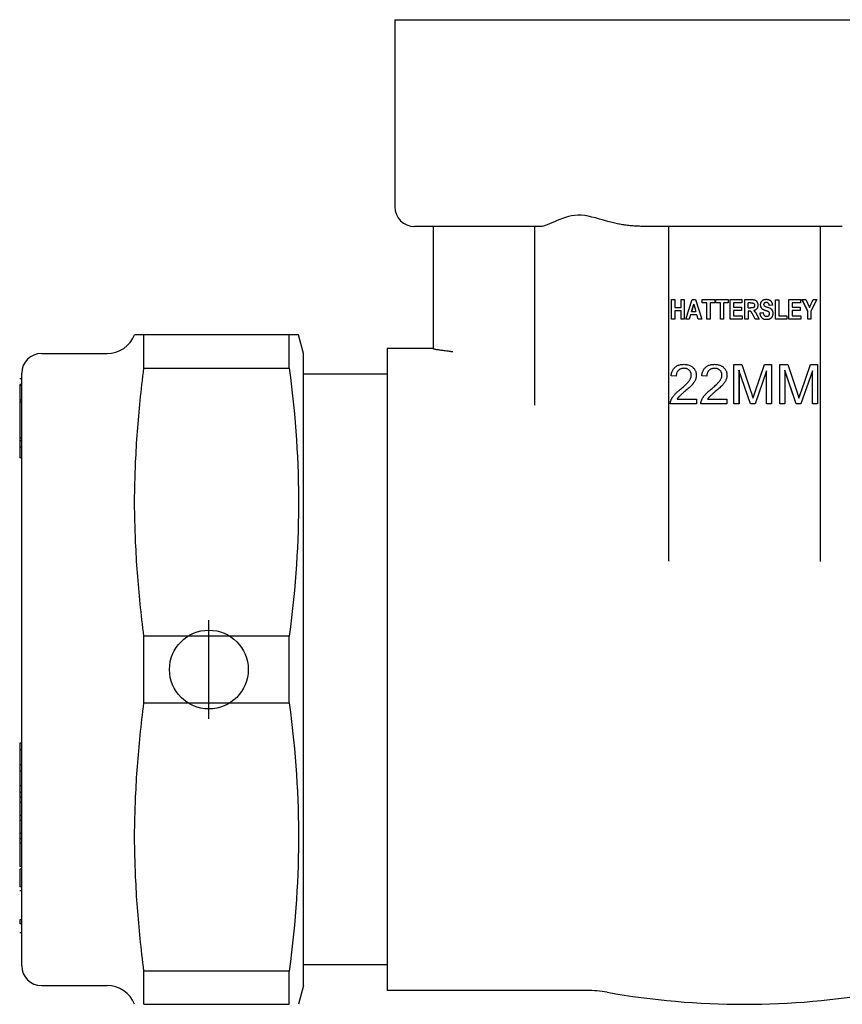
# Model space of a CAD drawing. Header units: millimetres. Extents: x 63 to 3785, y 29 to 352.
# Tile 3 of 17: x 290 to 331, y 160 to 210. Entities that reach past the tile are written whole.
import ezdxf

# ---------------------------------------------------------------- set-up
doc = ezdxf.new("R2010")
doc.units = ezdxf.units.MM
doc.layers.add('DETAIL', color=2, linetype='Continuous')
doc.layers.add('ORIGIN', color=6, linetype='Continuous')

msp = doc.modelspace()

# ---------------------------------------------------------------- linework, layer by layer
at = {"layer": 'DETAIL'}
for p, q in [((308.626, 210.381), (344.126, 210.381)), ((308.626, 210.381), (308.626, 200.881)), ((316.038, 199.881), (309.626, 199.881)), ((310.576, 199.881), (310.576, 194.499)), ((315.729, 190.822), (315.729, 199.881)), ((331.332, 199.881), (321.42, 199.881)), ((322.53, 182.895), (322.53, 199.881)), ((330.221, 182.88), (330.221, 199.881)), ((322.67, 196.166), (322.831, 196.166)), ((322.67, 195.166), (322.67, 196.166)), ((322.831, 196.166), (322.831, 195.772)), ((322.832, 196.166), (322.831, 196.166)), ((322.832, 196.166), (322.832, 195.772)), ((323.148, 196.166), (323.309, 196.166)), ((323.148, 195.772), (323.148, 196.166)), ((323.309, 196.166), (323.309, 195.166)), ((323.31, 196.166), (323.309, 196.166)), ((323.31, 196.166), (323.31, 195.166)), ((323.395, 195.166), (323.706, 196.166)), ((323.706, 196.166), (323.877, 196.166)), ((323.877, 196.166), (324.197, 195.166)), ((323.878, 196.166), (323.877, 196.166)), ((323.878, 196.166), (324.198, 195.166)), ((324.226, 196.166), (324.861, 196.166)), ((324.226, 195.996), (324.226, 196.166)), ((324.861, 196.166), (324.861, 195.996)), ((324.861, 196.166), (324.861, 195.996)), ((324.861, 196.166), (324.861, 196.166)), ((324.908, 196.166), (325.543, 196.166)), ((324.908, 195.996), (324.908, 196.166)), ((325.543, 196.166), (325.543, 195.996)), ((325.543, 196.166), (325.543, 195.996)), ((325.543, 196.166), (325.543, 196.166)), ((325.648, 196.166), (326.24, 196.166)), ((325.648, 195.166), (325.648, 196.166)), ((326.24, 196.166), (326.24, 195.996)), ((326.24, 196.166), (326.24, 195.996)), ((326.24, 196.166), (326.24, 196.166)), ((326.393, 196.166), (326.733, 196.166)), ((326.393, 195.166), (326.393, 196.166)), ((327.947, 196.157), (327.948, 196.157)), ((327.947, 195.166), (327.947, 196.157)), ((327.948, 196.157), (328.109, 196.157)), ((327.948, 195.166), (327.948, 196.157)), ((328.109, 196.157), (328.109, 195.335)), ((328.626, 196.166), (329.219, 196.166)), ((328.626, 195.166), (328.626, 196.166)), ((328.626, 196.166), (328.626, 196.166)), ((328.626, 195.166), (328.626, 196.166)), ((329.219, 196.166), (329.219, 195.996)), ((329.287, 196.166), (329.288, 196.166)), ((329.58, 195.586), (329.287, 196.166)), ((329.288, 196.166), (329.477, 196.166)), ((329.581, 195.586), (329.288, 196.166)), ((329.477, 196.166), (329.666, 195.769)), ((329.666, 195.769), (329.851, 196.166)), ((329.666, 195.77), (329.85, 196.166)), ((330.037, 196.166), (329.743, 195.585)), ((329.85, 196.166), (329.851, 196.166)), ((329.851, 196.166), (330.037, 196.166)), ((322.831, 195.772), (323.148, 195.772)), ((322.831, 195.603), (322.831, 195.166)), ((323.148, 195.603), (322.831, 195.603)), ((322.832, 195.603), (322.832, 195.166)), ((323.148, 195.166), (323.148, 195.603)), ((323.682, 195.562), (323.79, 195.932)), ((323.682, 195.562), (323.9, 195.562)), ((323.791, 195.931), (323.683, 195.562)), ((323.79, 195.932), (323.9, 195.562)), ((324.463, 195.996), (324.226, 195.996)), ((324.463, 195.166), (324.463, 195.996)), ((324.624, 195.996), (324.624, 195.166)), ((324.861, 195.996), (324.624, 195.996)), ((324.625, 195.996), (324.625, 195.166)), ((324.861, 195.996), (324.861, 195.996)), ((325.145, 195.996), (324.908, 195.996)), ((325.145, 195.166), (325.145, 195.996)), ((325.307, 195.996), (325.307, 195.166)), ((325.543, 195.996), (325.307, 195.996)), ((325.307, 195.996), (325.307, 195.166)), ((325.543, 195.996), (325.543, 195.996)), ((325.809, 195.996), (325.809, 195.775)), ((326.24, 195.996), (325.809, 195.996)), ((325.809, 195.996), (325.809, 195.775)), ((325.809, 195.775), (326.21, 195.775)), ((325.809, 195.605), (325.809, 195.335)), ((326.21, 195.605), (325.809, 195.605)), ((325.809, 195.605), (325.809, 195.335)), ((326.21, 195.775), (326.21, 195.605)), ((326.21, 195.775), (326.21, 195.605)), ((326.21, 195.775), (326.21, 195.775)), ((326.21, 195.605), (326.21, 195.605)), ((326.24, 195.996), (326.24, 195.996)), ((326.554, 195.742), (326.554, 195.996)), ((326.68, 195.996), (326.554, 195.996)), ((326.554, 195.742), (326.674, 195.742)), ((326.554, 195.583), (326.554, 195.166)), ((326.587, 195.583), (326.554, 195.583)), ((327.158, 195.492), (327.315, 195.511)), ((327.187, 195.903), (327.187, 195.903)), ((327.315, 195.511), (327.315, 195.511)), ((327.785, 195.88), (327.623, 195.871)), ((328.788, 195.996), (328.788, 195.775)), ((329.219, 195.996), (328.788, 195.996)), ((328.788, 195.775), (329.189, 195.775)), ((328.788, 195.605), (328.788, 195.335)), ((329.189, 195.605), (328.788, 195.605)), ((329.189, 195.775), (329.189, 195.605)), ((329.58, 195.586), (329.581, 195.586)), ((329.58, 195.166), (329.58, 195.586)), ((329.581, 195.166), (329.581, 195.586)), ((329.743, 195.585), (329.743, 195.166)), ((322.831, 195.166), (322.67, 195.166)), ((322.832, 195.166), (322.831, 195.166)), ((323.309, 195.166), (323.148, 195.166)), ((323.31, 195.166), (323.309, 195.166)), ((323.566, 195.166), (323.395, 195.166)), ((323.633, 195.393), (323.566, 195.166)), ((323.567, 195.166), (323.566, 195.166)), ((323.633, 195.393), (323.567, 195.166)), ((323.952, 195.393), (323.633, 195.393)), ((324.022, 195.166), (323.952, 195.393)), ((324.197, 195.166), (324.022, 195.166)), ((324.198, 195.166), (324.197, 195.166)), ((324.624, 195.166), (324.463, 195.166)), ((324.625, 195.166), (324.624, 195.166)), ((325.307, 195.166), (325.145, 195.166)), ((325.307, 195.166), (325.307, 195.166)), ((326.255, 195.166), (325.648, 195.166)), ((325.809, 195.335), (326.255, 195.335)), ((326.255, 195.335), (326.255, 195.166)), ((326.255, 195.335), (326.255, 195.166)), ((326.255, 195.335), (326.255, 195.335)), ((326.255, 195.166), (326.255, 195.166)), ((326.554, 195.166), (326.393, 195.166)), ((326.919, 195.166), (326.802, 195.384)), ((326.802, 195.384), (326.802, 195.384)), ((326.918, 195.166), (326.802, 195.384)), ((326.918, 195.166), (326.919, 195.166)), ((327.111, 195.166), (326.919, 195.166)), ((327.014, 195.361), (327.111, 195.166)), ((327.158, 195.492), (327.158, 195.492)), ((327.196, 195.33), (327.195, 195.33)), ((327.947, 195.166), (327.948, 195.166)), ((328.511, 195.166), (327.948, 195.166)), ((328.109, 195.335), (328.511, 195.335)), ((328.511, 195.335), (328.511, 195.166)), ((329.234, 195.166), (328.626, 195.166)), ((328.626, 195.166), (328.626, 195.166)), ((328.788, 195.335), (329.234, 195.335)), ((329.234, 195.335), (329.234, 195.166)), ((329.58, 195.166), (329.581, 195.166)), ((329.743, 195.166), (329.581, 195.166)), ((295.473, 194.381), (295.42, 194.381)), ((295.894, 194.381), (295.473, 194.381)), ((295.894, 192.689), (295.894, 194.381)), ((303.271, 194.381), (295.894, 194.381)), ((303.271, 192.689), (303.271, 194.381)), ((303.734, 194.381), (303.271, 194.381)), ((303.989, 193.431), (303.734, 194.381)), ((310.576, 194.499), (310.576, 193.666)), ((308.242, 193.681), (308.242, 161.081)), ((310.576, 193.681), (308.242, 193.681)), ((290.689, 193.431), (294.024, 193.431)), ((303.989, 161.331), (303.989, 193.431)), ((295.894, 192.689), (303.271, 192.689)), ((325.836, 192.872), (326.234, 192.872)), ((325.836, 190.872), (325.836, 192.872)), ((326.09, 192.575), (326.09, 190.872)), ((326.67, 190.872), (326.09, 192.575)), ((326.091, 192.575), (326.091, 190.872)), ((326.234, 192.872), (326.708, 191.456)), ((327.492, 192.546), (326.908, 190.872)), ((326.911, 191.48), (327.391, 192.872)), ((326.911, 191.48), (327.391, 192.872)), ((327.391, 192.872), (327.746, 192.872)), ((327.391, 192.872), (327.391, 192.872)), ((327.491, 190.872), (327.491, 192.545)), ((327.492, 190.872), (327.492, 192.546)), ((327.746, 192.872), (327.746, 190.872)), ((328.164, 192.872), (328.562, 192.872)), ((328.164, 190.872), (328.164, 192.872)), ((328.164, 192.872), (328.164, 192.872)), ((328.164, 190.872), (328.164, 192.872)), ((328.419, 192.575), (328.419, 190.872)), ((328.998, 190.872), (328.419, 192.575)), ((328.998, 190.872), (328.419, 192.573)), ((328.562, 192.872), (329.036, 191.456)), ((329.82, 192.546), (329.236, 190.872)), ((329.238, 191.48), (329.719, 192.872)), ((329.239, 191.48), (329.72, 192.872)), ((329.719, 192.872), (329.72, 192.872)), ((329.72, 192.872), (330.075, 192.872)), ((329.819, 190.872), (329.819, 192.543)), ((329.82, 190.872), (329.82, 192.546)), ((330.075, 192.872), (330.075, 190.872)), ((289.689, 192.137), (289.589, 192.137)), ((289.689, 162.331), (289.689, 192.431)), ((308.242, 192.381), (303.989, 192.381)), ((322.904, 192.276), (322.65, 192.302)), ((322.905, 192.276), (322.904, 192.276)), ((323.924, 192.325), (323.924, 192.325)), ((324.457, 192.276), (324.204, 192.302)), ((325.478, 192.325), (325.477, 192.325)), ((289.589, 191.862), (289.589, 191.81)), ((289.689, 191.862), (289.589, 191.862)), ((289.589, 191.81), (289.589, 191.057)), ((289.689, 191.81), (289.589, 191.81)), ((289.589, 191.057), (289.589, 190.956)), ((289.689, 191.057), (289.589, 191.057)), ((322.946, 191.108), (323.927, 191.108)), ((323.927, 191.108), (323.927, 190.872)), ((323.927, 191.108), (323.927, 191.108)), ((323.927, 191.108), (323.927, 190.872)), ((324.5, 191.108), (325.481, 191.108)), ((325.481, 191.108), (325.481, 190.872)), ((325.481, 191.108), (325.481, 191.108)), ((325.481, 191.108), (325.481, 190.872)), ((289.589, 190.956), (289.589, 189.125)), ((289.689, 190.956), (289.589, 190.956)), ((323.927, 190.872), (322.605, 190.872)), ((323.927, 190.872), (323.927, 190.872)), ((325.481, 190.872), (324.159, 190.872)), ((325.481, 190.872), (325.481, 190.872)), ((326.09, 190.872), (325.836, 190.872)), ((326.091, 190.872), (326.09, 190.872)), ((326.908, 190.872), (326.67, 190.872)), ((327.491, 190.872), (327.492, 190.872)), ((327.746, 190.872), (327.492, 190.872)), ((328.419, 190.872), (328.164, 190.872)), ((328.164, 190.872), (328.164, 190.872)), ((329.236, 190.872), (328.998, 190.872)), ((328.998, 190.872), (328.998, 190.872)), ((329.819, 190.872), (329.82, 190.872)), ((330.075, 190.872), (329.82, 190.872)), ((289.589, 189.125), (289.589, 188.989)), ((289.689, 189.125), (289.589, 189.125)), ((289.589, 188.989), (289.589, 188.671)), ((289.689, 188.989), (289.589, 188.989)), ((289.589, 188.671), (289.589, 188.131)), ((289.689, 188.671), (289.589, 188.671)), ((289.689, 188.131), (289.589, 188.131)), ((295.894, 175.689), (295.894, 179.072)), ((303.271, 179.072), (295.894, 179.072)), ((303.271, 175.689), (303.271, 179.072)), ((295.894, 175.689), (303.271, 175.689)), ((289.589, 173.64), (289.589, 173.306)), ((289.689, 173.64), (289.589, 173.64)), ((289.589, 173.306), (289.589, 172.54)), ((289.689, 173.306), (289.589, 173.306)), ((289.589, 172.54), (289.589, 172.228)), ((289.689, 172.54), (289.589, 172.54)), ((289.589, 172.228), (289.589, 171.468)), ((289.689, 172.228), (289.589, 172.228)), ((289.589, 171.468), (289.589, 171.134)), ((289.689, 171.468), (289.589, 171.468)), ((289.589, 171.134), (289.589, 170.903)), ((289.689, 171.134), (289.589, 171.134)), ((289.589, 170.903), (289.589, 170.621)), ((289.689, 170.903), (289.589, 170.903)), ((289.589, 170.621), (289.589, 169.973)), ((289.689, 170.621), (289.589, 170.621)), ((289.589, 169.973), (289.589, 169.709)), ((289.689, 169.973), (289.589, 169.973)), ((289.589, 169.709), (289.589, 169.066)), ((289.689, 169.709), (289.589, 169.709)), ((289.589, 169.066), (289.589, 168.783)), ((289.689, 169.066), (289.589, 169.066)), ((289.589, 168.783), (289.589, 168.556)), ((289.689, 168.783), (289.589, 168.783)), ((289.589, 168.556), (289.589, 167.38)), ((289.689, 168.556), (289.589, 168.556)), ((289.689, 167.38), (289.589, 167.38)), ((289.589, 167.249), (289.589, 166.349)), ((289.689, 167.249), (289.589, 167.249)), ((289.689, 166.349), (289.589, 166.349)), ((289.689, 166.14), (289.589, 166.14)), ((289.589, 164.676), (289.589, 164.469)), ((289.689, 164.676), (289.589, 164.676)), ((289.689, 164.469), (289.589, 164.469)), ((289.689, 164.003), (289.589, 164.003)), ((295.894, 160.381), (295.894, 162.072)), ((303.271, 162.072), (295.894, 162.072)), ((303.271, 160.381), (303.271, 162.072)), ((308.242, 162.381), (303.989, 162.381)), ((290.689, 161.331), (294.024, 161.331)), ((303.989, 161.331), (303.734, 160.381)), ((318.358, 161.081), (308.242, 161.081)), ((295.894, 160.381), (303.271, 160.381))]:
    msp.add_line(p, q, dxfattribs=at)
at = {"layer": 'DETAIL', "flags": 128}
for points in [[(319.863, 200.029), (319.647, 200.082), (319.429, 200.14), (319.215, 200.199), (319.008, 200.257), (318.809, 200.311), (318.617, 200.359), (318.434, 200.4), (318.259, 200.43), (318.085, 200.448), (317.914, 200.452), (317.748, 200.441), (317.586, 200.416), (317.431, 200.381), (317.282, 200.337), (317.137, 200.288), (316.995, 200.235), (316.857, 200.179), (316.723, 200.122), (316.596, 200.067), (316.475, 200.015), (316.362, 199.969), (316.259, 199.93), (316.17, 199.902), (316.094, 199.885)], [(321.42, 199.881), (321.358, 199.881), (321.295, 199.881), (321.232, 199.882), (321.167, 199.884), (321.102, 199.886), (321.037, 199.888), (320.971, 199.891), (320.905, 199.894), (320.838, 199.898), (320.771, 199.903), (320.704, 199.908), (320.637, 199.913), (320.57, 199.919), (320.503, 199.926), (320.437, 199.933), (320.37, 199.941), (320.305, 199.95), (320.239, 199.959), (320.174, 199.969), (320.11, 199.98), (320.047, 199.991), (319.985, 200.003), (319.923, 200.016), (319.863, 200.029)], [(316.094, 199.885), (316.092, 199.885), (316.09, 199.884), (316.087, 199.884), (316.085, 199.884), (316.082, 199.883), (316.08, 199.883), (316.078, 199.883), (316.075, 199.883), (316.073, 199.882), (316.071, 199.882), (316.068, 199.882), (316.066, 199.882), (316.064, 199.882), (316.061, 199.881), (316.059, 199.881), (316.057, 199.881), (316.054, 199.881), (316.052, 199.881), (316.05, 199.881), (316.047, 199.881), (316.045, 199.881), (316.043, 199.881), (316.04, 199.881), (316.038, 199.881)], [(326.733, 196.166), (326.763, 196.165), (326.792, 196.164), (326.819, 196.162), (326.843, 196.159), (326.865, 196.155), (326.885, 196.15), (326.903, 196.145), (326.919, 196.138), (326.933, 196.131), (326.946, 196.122), (326.959, 196.112), (326.971, 196.101), (326.982, 196.088), (326.993, 196.075), (327.002, 196.059), (327.012, 196.043), (327.02, 196.025), (327.027, 196.007), (327.033, 195.988), (327.038, 195.969), (327.042, 195.949), (327.044, 195.928), (327.046, 195.907), (327.047, 195.885)], [(327.187, 195.903), (327.187, 195.922), (327.189, 195.941), (327.192, 195.96), (327.196, 195.978), (327.201, 195.995), (327.206, 196.013), (327.214, 196.03), (327.222, 196.047), (327.231, 196.063), (327.241, 196.078), (327.252, 196.092), (327.264, 196.105), (327.277, 196.117), (327.291, 196.128), (327.306, 196.138), (327.322, 196.148), (327.338, 196.156), (327.356, 196.163), (327.374, 196.169), (327.393, 196.174), (327.413, 196.177), (327.434, 196.18), (327.456, 196.182), (327.478, 196.182)], [(327.477, 196.015), (327.471, 196.015), (327.465, 196.015), (327.46, 196.015), (327.454, 196.014), (327.449, 196.014), (327.444, 196.013), (327.438, 196.012), (327.433, 196.011), (327.428, 196.01), (327.424, 196.009), (327.419, 196.008), (327.414, 196.006), (327.41, 196.005), (327.405, 196.003), (327.401, 196.001), (327.397, 195.999), (327.393, 195.997), (327.389, 195.995), (327.385, 195.993), (327.381, 195.99), (327.377, 195.988), (327.374, 195.985), (327.37, 195.982), (327.367, 195.98)], [(327.623, 195.871), (327.621, 195.883), (327.619, 195.895), (327.616, 195.906), (327.613, 195.917), (327.61, 195.927), (327.607, 195.937), (327.603, 195.946), (327.598, 195.954), (327.594, 195.962), (327.589, 195.969), (327.584, 195.975), (327.578, 195.981), (327.573, 195.987), (327.566, 195.992), (327.559, 195.996), (327.552, 196), (327.544, 196.004), (327.536, 196.007), (327.527, 196.009), (327.518, 196.012), (327.508, 196.013), (327.498, 196.014), (327.488, 196.015), (327.477, 196.015)], [(327.478, 196.182), (327.503, 196.182), (327.526, 196.18), (327.549, 196.177), (327.57, 196.173), (327.591, 196.168), (327.61, 196.162), (327.629, 196.154), (327.646, 196.146), (327.662, 196.136), (327.678, 196.125), (327.692, 196.113), (327.705, 196.1), (327.717, 196.086), (327.728, 196.071), (327.738, 196.055), (327.748, 196.039), (327.756, 196.022), (327.763, 196.004), (327.769, 195.985), (327.774, 195.965), (327.778, 195.945), (327.781, 195.924), (327.784, 195.902), (327.785, 195.88)], [(326.802, 195.384), (326.787, 195.411), (326.773, 195.436), (326.761, 195.459), (326.749, 195.478), (326.739, 195.495), (326.73, 195.51), (326.723, 195.521), (326.717, 195.53), (326.711, 195.537), (326.705, 195.544), (326.699, 195.55), (326.693, 195.556), (326.687, 195.561), (326.681, 195.565), (326.674, 195.569), (326.668, 195.572), (326.661, 195.574), (326.653, 195.577), (326.645, 195.579), (326.635, 195.58), (326.624, 195.582), (326.613, 195.582), (326.6, 195.583), (326.587, 195.583)], [(326.88, 195.872), (326.88, 195.861), (326.879, 195.851), (326.878, 195.84), (326.876, 195.831), (326.874, 195.822), (326.871, 195.813), (326.868, 195.805), (326.864, 195.797), (326.86, 195.79), (326.855, 195.783), (326.85, 195.777), (326.845, 195.771), (326.839, 195.766), (326.832, 195.762), (326.826, 195.758), (326.819, 195.755), (326.81, 195.752), (326.799, 195.749), (326.785, 195.747), (326.768, 195.746), (326.749, 195.744), (326.726, 195.743), (326.701, 195.743), (326.674, 195.742)], [(326.68, 195.996), (326.688, 195.996), (326.696, 195.996), (326.703, 195.996), (326.711, 195.996), (326.718, 195.996), (326.724, 195.996), (326.731, 195.996), (326.737, 195.996), (326.743, 195.996), (326.748, 195.996), (326.754, 195.996), (326.759, 195.996), (326.763, 195.995), (326.768, 195.995), (326.772, 195.995), (326.776, 195.995), (326.78, 195.995), (326.783, 195.995), (326.786, 195.994), (326.789, 195.994), (326.792, 195.994), (326.794, 195.994), (326.796, 195.994), (326.798, 195.993)], [(326.798, 195.993), (326.804, 195.992), (326.811, 195.99), (326.816, 195.988), (326.822, 195.985), (326.828, 195.982), (326.833, 195.979), (326.838, 195.976), (326.842, 195.972), (326.847, 195.968), (326.851, 195.963), (326.855, 195.959), (326.859, 195.954), (326.862, 195.948), (326.865, 195.943), (326.868, 195.937), (326.871, 195.931), (326.873, 195.924), (326.875, 195.918), (326.877, 195.911), (326.878, 195.903), (326.879, 195.896), (326.88, 195.888), (326.88, 195.88), (326.88, 195.872)], [(327.047, 195.885), (327.046, 195.867), (327.045, 195.849), (327.043, 195.831), (327.041, 195.815), (327.037, 195.798), (327.033, 195.783), (327.029, 195.767), (327.023, 195.753), (327.017, 195.739), (327.01, 195.725), (327.002, 195.712), (326.994, 195.699), (326.984, 195.688), (326.975, 195.676), (326.964, 195.666), (326.953, 195.656), (326.94, 195.648), (326.928, 195.64), (326.914, 195.632), (326.9, 195.626), (326.885, 195.62), (326.869, 195.615), (326.853, 195.61), (326.835, 195.607)], [(326.835, 195.607), (326.844, 195.6), (326.852, 195.594), (326.861, 195.587), (326.868, 195.581), (326.876, 195.574), (326.883, 195.567), (326.89, 195.56), (326.897, 195.553), (326.904, 195.545), (326.91, 195.538), (326.916, 195.531), (326.922, 195.523), (326.928, 195.515), (326.934, 195.506), (326.94, 195.496), (326.947, 195.485), (326.954, 195.473), (326.962, 195.46), (326.97, 195.446), (326.978, 195.431), (326.986, 195.415), (326.995, 195.398), (327.004, 195.38), (327.014, 195.361)], [(327.26, 195.703), (327.254, 195.71), (327.248, 195.717), (327.243, 195.724), (327.238, 195.731), (327.233, 195.739), (327.228, 195.746), (327.224, 195.754), (327.219, 195.762), (327.216, 195.77), (327.212, 195.778), (327.208, 195.786), (327.205, 195.794), (327.202, 195.803), (327.2, 195.811), (327.197, 195.82), (327.195, 195.829), (327.193, 195.837), (327.192, 195.846), (327.19, 195.856), (327.189, 195.865), (327.188, 195.874), (327.187, 195.884), (327.187, 195.894), (327.187, 195.903)], [(327.26, 195.703), (327.254, 195.71), (327.248, 195.717), (327.243, 195.724), (327.238, 195.731), (327.233, 195.739), (327.228, 195.746), (327.223, 195.754), (327.219, 195.762), (327.215, 195.77), (327.212, 195.778), (327.208, 195.786), (327.205, 195.794), (327.202, 195.803), (327.199, 195.811), (327.197, 195.82), (327.195, 195.829), (327.193, 195.837), (327.191, 195.846), (327.19, 195.856), (327.189, 195.865), (327.188, 195.874), (327.187, 195.884), (327.187, 195.894), (327.187, 195.903)], [(327.442, 195.604), (327.432, 195.607), (327.421, 195.611), (327.411, 195.614), (327.401, 195.618), (327.392, 195.621), (327.382, 195.625), (327.373, 195.629), (327.365, 195.633), (327.356, 195.637), (327.348, 195.641), (327.34, 195.645), (327.332, 195.649), (327.325, 195.653), (327.317, 195.657), (327.31, 195.661), (327.304, 195.666), (327.297, 195.67), (327.291, 195.675), (327.285, 195.679), (327.28, 195.684), (327.275, 195.688), (327.269, 195.693), (327.265, 195.698), (327.26, 195.703)], [(327.442, 195.604), (327.431, 195.607), (327.421, 195.611), (327.411, 195.614), (327.401, 195.618), (327.391, 195.621), (327.382, 195.625), (327.373, 195.629), (327.364, 195.633), (327.356, 195.637), (327.347, 195.641), (327.339, 195.645), (327.332, 195.649), (327.324, 195.653), (327.317, 195.657), (327.31, 195.661), (327.303, 195.666), (327.297, 195.67), (327.291, 195.675), (327.285, 195.679), (327.28, 195.684), (327.274, 195.688), (327.269, 195.693), (327.264, 195.698), (327.26, 195.703)], [(327.315, 195.511), (327.318, 195.495), (327.321, 195.479), (327.324, 195.465), (327.328, 195.451), (327.332, 195.437), (327.337, 195.425), (327.342, 195.413), (327.347, 195.402), (327.353, 195.392), (327.359, 195.382), (327.366, 195.373), (327.373, 195.365), (327.38, 195.358), (327.388, 195.351), (327.396, 195.345), (327.405, 195.339), (327.414, 195.335), (327.423, 195.33), (327.433, 195.327), (327.443, 195.324), (327.454, 195.322), (327.465, 195.32), (327.477, 195.319), (327.489, 195.319)], [(327.367, 195.98), (327.365, 195.978), (327.363, 195.975), (327.361, 195.973), (327.359, 195.971), (327.357, 195.969), (327.356, 195.967), (327.354, 195.964), (327.352, 195.962), (327.351, 195.96), (327.35, 195.957), (327.349, 195.955), (327.347, 195.952), (327.346, 195.949), (327.345, 195.947), (327.345, 195.944), (327.344, 195.941), (327.343, 195.938), (327.343, 195.936), (327.342, 195.933), (327.342, 195.93), (327.341, 195.927), (327.341, 195.923), (327.341, 195.92), (327.341, 195.917)], [(327.341, 195.917), (327.341, 195.914), (327.341, 195.911), (327.341, 195.908), (327.342, 195.906), (327.342, 195.903), (327.342, 195.9), (327.343, 195.897), (327.344, 195.895), (327.344, 195.892), (327.345, 195.889), (327.346, 195.887), (327.347, 195.884), (327.348, 195.882), (327.349, 195.879), (327.35, 195.877), (327.351, 195.874), (327.353, 195.872), (327.354, 195.87), (327.356, 195.867), (327.357, 195.865), (327.359, 195.863), (327.361, 195.86), (327.363, 195.858), (327.365, 195.856)], [(327.365, 195.856), (327.377, 195.845), (327.395, 195.834), (327.417, 195.823), (327.445, 195.812), (327.477, 195.801), (327.513, 195.789), (327.551, 195.778), (327.585, 195.766), (327.615, 195.754), (327.643, 195.742), (327.667, 195.73), (327.687, 195.718), (327.705, 195.705), (327.722, 195.69), (327.737, 195.674), (327.751, 195.656), (327.764, 195.637), (327.776, 195.616), (327.785, 195.594), (327.793, 195.57), (327.8, 195.544), (327.804, 195.517), (327.807, 195.488), (327.808, 195.457)], [(327.571, 195.56), (327.569, 195.561), (327.566, 195.562), (327.563, 195.564), (327.56, 195.565), (327.556, 195.566), (327.553, 195.568), (327.549, 195.569), (327.544, 195.571), (327.54, 195.572), (327.535, 195.574), (327.53, 195.576), (327.525, 195.577), (327.519, 195.579), (327.514, 195.581), (327.508, 195.583), (327.501, 195.585), (327.495, 195.587), (327.488, 195.589), (327.481, 195.592), (327.474, 195.594), (327.466, 195.596), (327.459, 195.599), (327.451, 195.601), (327.442, 195.604)], [(327.571, 195.56), (327.568, 195.561), (327.566, 195.562), (327.563, 195.564), (327.559, 195.565), (327.556, 195.566), (327.552, 195.568), (327.548, 195.569), (327.544, 195.571), (327.54, 195.572), (327.535, 195.574), (327.53, 195.576), (327.525, 195.577), (327.519, 195.579), (327.513, 195.581), (327.507, 195.583), (327.501, 195.585), (327.495, 195.587), (327.488, 195.589), (327.481, 195.592), (327.474, 195.594), (327.466, 195.596), (327.458, 195.599), (327.45, 195.601), (327.442, 195.604)], [(327.646, 195.457), (327.646, 195.463), (327.645, 195.468), (327.645, 195.474), (327.644, 195.479), (327.643, 195.485), (327.642, 195.49), (327.64, 195.495), (327.638, 195.5), (327.636, 195.504), (327.634, 195.509), (327.632, 195.513), (327.629, 195.517), (327.626, 195.521), (327.623, 195.525), (327.619, 195.529), (327.615, 195.533), (327.611, 195.537), (327.606, 195.54), (327.601, 195.544), (327.596, 195.547), (327.59, 195.551), (327.584, 195.554), (327.578, 195.557), (327.571, 195.56)], [(327.487, 195.148), (327.463, 195.149), (327.439, 195.15), (327.416, 195.153), (327.394, 195.158), (327.374, 195.163), (327.354, 195.17), (327.335, 195.178), (327.317, 195.187), (327.3, 195.197), (327.284, 195.209), (327.269, 195.222), (327.255, 195.236), (327.242, 195.251), (327.23, 195.267), (327.219, 195.285), (327.208, 195.303), (327.199, 195.323), (327.19, 195.343), (327.183, 195.365), (327.176, 195.388), (327.17, 195.413), (327.165, 195.438), (327.161, 195.464), (327.158, 195.492)], [(327.808, 195.457), (327.807, 195.435), (327.805, 195.415), (327.802, 195.394), (327.798, 195.374), (327.793, 195.354), (327.786, 195.334), (327.778, 195.315), (327.769, 195.296), (327.759, 195.278), (327.748, 195.261), (327.736, 195.245), (327.723, 195.231), (327.709, 195.217), (327.694, 195.205), (327.679, 195.194), (327.662, 195.185), (327.644, 195.176), (327.625, 195.169), (327.604, 195.162), (327.583, 195.157), (327.561, 195.153), (327.537, 195.15), (327.513, 195.149), (327.487, 195.148)], [(327.489, 195.319), (327.502, 195.319), (327.514, 195.32), (327.526, 195.321), (327.537, 195.323), (327.547, 195.326), (327.558, 195.329), (327.567, 195.333), (327.576, 195.337), (327.585, 195.342), (327.592, 195.347), (327.6, 195.353), (327.607, 195.36), (327.613, 195.367), (327.619, 195.374), (327.624, 195.381), (327.628, 195.389), (327.633, 195.397), (327.636, 195.405), (327.639, 195.413), (327.642, 195.421), (327.643, 195.43), (327.645, 195.439), (327.646, 195.448), (327.646, 195.457)], [(311.576, 193.51), (311.534, 193.515), (311.489, 193.521), (311.442, 193.528), (311.393, 193.534), (311.343, 193.541), (311.292, 193.548), (311.239, 193.555), (311.187, 193.561), (311.135, 193.568), (311.083, 193.575), (311.032, 193.582), (310.982, 193.589), (310.934, 193.596), (310.886, 193.603), (310.839, 193.61), (310.793, 193.617), (310.749, 193.624), (310.707, 193.631), (310.67, 193.638), (310.637, 193.645), (310.611, 193.651), (310.592, 193.657), (310.58, 193.662), (310.576, 193.666)], [(295.473, 187.916), (295.482, 188.109), (295.491, 188.302), (295.501, 188.495), (295.512, 188.688), (295.524, 188.882), (295.536, 189.076), (295.549, 189.27), (295.563, 189.465), (295.578, 189.66), (295.593, 189.856), (295.609, 190.053), (295.626, 190.25), (295.644, 190.448), (295.663, 190.647), (295.682, 190.847), (295.702, 191.047), (295.723, 191.249), (295.745, 191.451), (295.768, 191.655), (295.791, 191.859), (295.816, 192.065), (295.841, 192.272), (295.867, 192.48), (295.894, 192.689)], [(303.271, 192.689), (303.331, 192.21), (303.387, 191.739), (303.438, 191.275), (303.485, 190.819), (303.527, 190.369), (303.566, 189.925), (303.6, 189.486), (303.63, 189.052), (303.656, 188.621), (303.678, 188.194), (303.697, 187.769), (303.712, 187.347), (303.723, 186.927), (303.73, 186.508), (303.734, 186.09), (303.734, 185.672), (303.73, 185.253), (303.723, 184.834), (303.712, 184.414), (303.697, 183.992), (303.678, 183.568), (303.656, 183.14), (303.63, 182.71), (303.6, 182.275), (303.566, 181.836), (303.527, 181.392), (303.485, 180.942), (303.438, 180.486), (303.387, 180.022), (303.331, 179.551), (303.271, 179.072)], [(322.65, 192.302), (322.656, 192.348), (322.663, 192.392), (322.672, 192.435), (322.684, 192.475), (322.697, 192.514), (322.712, 192.551), (322.729, 192.585), (322.749, 192.618), (322.77, 192.65), (322.793, 192.679), (322.818, 192.706), (322.846, 192.732), (322.875, 192.756), (322.905, 192.777), (322.938, 192.797), (322.971, 192.814), (323.007, 192.83), (323.044, 192.843), (323.083, 192.854), (323.123, 192.863), (323.165, 192.871), (323.208, 192.876), (323.253, 192.879), (323.3, 192.88)], [(323.294, 192.677), (323.265, 192.676), (323.237, 192.674), (323.21, 192.67), (323.184, 192.665), (323.159, 192.659), (323.135, 192.65), (323.112, 192.641), (323.09, 192.63), (323.069, 192.617), (323.048, 192.603), (323.029, 192.587), (323.011, 192.57), (322.994, 192.552), (322.979, 192.533), (322.965, 192.512), (322.952, 192.49), (322.941, 192.467), (322.931, 192.443), (322.923, 192.418), (322.916, 192.392), (322.911, 192.365), (322.907, 192.336), (322.905, 192.307), (322.904, 192.276)], [(323.294, 192.677), (323.265, 192.676), (323.237, 192.674), (323.21, 192.67), (323.184, 192.665), (323.159, 192.658), (323.135, 192.65), (323.112, 192.641), (323.09, 192.629), (323.069, 192.617), (323.049, 192.603), (323.03, 192.587), (323.012, 192.57), (322.995, 192.552), (322.98, 192.532), (322.966, 192.512), (322.953, 192.49), (322.942, 192.467), (322.932, 192.443), (322.924, 192.418), (322.917, 192.392), (322.912, 192.365), (322.908, 192.336), (322.906, 192.307), (322.905, 192.276)], [(323.671, 192.331), (323.67, 192.355), (323.668, 192.379), (323.664, 192.401), (323.659, 192.423), (323.652, 192.445), (323.644, 192.466), (323.635, 192.486), (323.624, 192.506), (323.612, 192.524), (323.598, 192.543), (323.583, 192.56), (323.566, 192.577), (323.548, 192.593), (323.53, 192.608), (323.51, 192.621), (323.489, 192.633), (323.468, 192.643), (323.446, 192.652), (323.423, 192.66), (323.399, 192.666), (323.374, 192.671), (323.348, 192.674), (323.321, 192.676), (323.294, 192.677)], [(323.3, 192.88), (323.347, 192.879), (323.393, 192.875), (323.437, 192.87), (323.479, 192.862), (323.519, 192.852), (323.558, 192.84), (323.595, 192.826), (323.631, 192.809), (323.665, 192.79), (323.697, 192.769), (323.727, 192.746), (323.756, 192.721), (323.783, 192.693), (323.807, 192.665), (323.829, 192.636), (323.849, 192.606), (323.867, 192.574), (323.882, 192.542), (323.895, 192.508), (323.905, 192.474), (323.913, 192.438), (323.919, 192.402), (323.923, 192.364), (323.924, 192.325)], [(324.204, 192.302), (324.21, 192.348), (324.217, 192.392), (324.226, 192.435), (324.237, 192.475), (324.251, 192.514), (324.266, 192.551), (324.283, 192.585), (324.303, 192.618), (324.324, 192.65), (324.347, 192.679), (324.372, 192.706), (324.399, 192.732), (324.428, 192.756), (324.459, 192.777), (324.491, 192.797), (324.525, 192.814), (324.561, 192.83), (324.598, 192.843), (324.636, 192.854), (324.677, 192.863), (324.718, 192.871), (324.762, 192.876), (324.807, 192.879), (324.854, 192.88)], [(324.848, 192.677), (324.819, 192.676), (324.791, 192.674), (324.764, 192.67), (324.738, 192.665), (324.713, 192.659), (324.689, 192.65), (324.665, 192.641), (324.643, 192.63), (324.622, 192.617), (324.602, 192.603), (324.583, 192.587), (324.565, 192.57), (324.548, 192.552), (324.532, 192.533), (324.518, 192.512), (324.506, 192.49), (324.495, 192.467), (324.485, 192.443), (324.477, 192.418), (324.47, 192.392), (324.465, 192.365), (324.461, 192.336), (324.458, 192.307), (324.457, 192.276)], [(325.224, 192.331), (325.224, 192.355), (325.221, 192.379), (325.218, 192.401), (325.213, 192.423), (325.206, 192.445), (325.198, 192.466), (325.189, 192.486), (325.178, 192.506), (325.166, 192.524), (325.152, 192.543), (325.137, 192.56), (325.12, 192.577), (325.102, 192.593), (325.083, 192.608), (325.064, 192.621), (325.043, 192.633), (325.022, 192.643), (325, 192.652), (324.977, 192.66), (324.953, 192.666), (324.928, 192.671), (324.902, 192.674), (324.875, 192.676), (324.848, 192.677)], [(324.854, 192.88), (324.901, 192.879), (324.947, 192.875), (324.99, 192.87), (325.033, 192.862), (325.073, 192.852), (325.112, 192.84), (325.149, 192.826), (325.185, 192.809), (325.218, 192.79), (325.25, 192.769), (325.281, 192.746), (325.31, 192.721), (325.337, 192.693), (325.361, 192.665), (325.383, 192.636), (325.403, 192.606), (325.42, 192.574), (325.436, 192.542), (325.448, 192.508), (325.459, 192.474), (325.467, 192.438), (325.473, 192.402), (325.476, 192.364), (325.477, 192.325)], [(323.117, 191.612), (323.17, 191.655), (323.219, 191.698), (323.266, 191.739), (323.31, 191.778), (323.351, 191.816), (323.389, 191.852), (323.424, 191.886), (323.457, 191.919), (323.486, 191.951), (323.512, 191.98), (323.536, 192.009), (323.556, 192.035), (323.574, 192.061), (323.591, 192.087), (323.606, 192.112), (323.62, 192.137), (323.632, 192.162), (323.642, 192.187), (323.651, 192.212), (323.658, 192.236), (323.663, 192.26), (323.667, 192.284), (323.67, 192.308), (323.671, 192.331)], [(323.924, 192.325), (323.923, 192.295), (323.921, 192.265), (323.917, 192.235), (323.911, 192.206), (323.905, 192.176), (323.896, 192.147), (323.886, 192.118), (323.875, 192.089), (323.862, 192.06), (323.846, 192.03), (323.829, 192), (323.81, 191.97), (323.788, 191.939), (323.765, 191.908), (323.739, 191.877), (323.712, 191.845), (323.681, 191.811), (323.645, 191.775), (323.605, 191.735), (323.56, 191.693), (323.51, 191.647), (323.456, 191.599), (323.397, 191.547), (323.334, 191.493)], [(323.924, 192.325), (323.924, 192.295), (323.921, 192.265), (323.918, 192.235), (323.912, 192.206), (323.905, 192.176), (323.897, 192.147), (323.887, 192.118), (323.876, 192.089), (323.862, 192.06), (323.847, 192.03), (323.83, 192), (323.81, 191.97), (323.789, 191.939), (323.766, 191.908), (323.74, 191.877), (323.713, 191.845), (323.682, 191.811), (323.646, 191.775), (323.606, 191.735), (323.561, 191.693), (323.511, 191.647), (323.457, 191.599), (323.398, 191.547), (323.335, 191.493)], [(324.671, 191.612), (324.724, 191.655), (324.773, 191.698), (324.82, 191.739), (324.864, 191.778), (324.905, 191.816), (324.943, 191.852), (324.978, 191.886), (325.01, 191.919), (325.04, 191.951), (325.066, 191.98), (325.089, 192.009), (325.11, 192.035), (325.128, 192.061), (325.145, 192.087), (325.16, 192.112), (325.174, 192.137), (325.185, 192.162), (325.196, 192.187), (325.205, 192.212), (325.212, 192.236), (325.217, 192.26), (325.221, 192.284), (325.224, 192.308), (325.224, 192.331)], [(325.477, 192.325), (325.477, 192.295), (325.474, 192.265), (325.471, 192.235), (325.465, 192.206), (325.458, 192.176), (325.45, 192.147), (325.44, 192.118), (325.429, 192.089), (325.415, 192.06), (325.4, 192.03), (325.383, 192), (325.364, 191.97), (325.342, 191.939), (325.319, 191.908), (325.293, 191.877), (325.266, 191.845), (325.235, 191.811), (325.199, 191.775), (325.159, 191.735), (325.114, 191.693), (325.064, 191.647), (325.01, 191.599), (324.951, 191.547), (324.887, 191.493)], [(325.478, 192.325), (325.477, 192.295), (325.475, 192.265), (325.471, 192.235), (325.466, 192.206), (325.459, 192.176), (325.45, 192.147), (325.44, 192.118), (325.429, 192.089), (325.416, 192.06), (325.4, 192.03), (325.383, 192), (325.364, 191.97), (325.342, 191.939), (325.319, 191.908), (325.293, 191.877), (325.266, 191.845), (325.235, 191.811), (325.199, 191.775), (325.159, 191.735), (325.114, 191.693), (325.065, 191.647), (325.01, 191.599), (324.951, 191.547), (324.888, 191.493)], [(322.634, 191.043), (322.643, 191.066), (322.652, 191.088), (322.663, 191.11), (322.674, 191.133), (322.686, 191.155), (322.699, 191.177), (322.713, 191.199), (322.728, 191.221), (322.743, 191.243), (322.76, 191.265), (322.777, 191.287), (322.795, 191.309), (322.815, 191.331), (322.835, 191.354), (322.857, 191.377), (322.881, 191.4), (322.905, 191.425), (322.931, 191.45), (322.959, 191.475), (322.988, 191.501), (323.018, 191.528), (323.05, 191.555), (323.083, 191.583), (323.117, 191.612)], [(324.187, 191.043), (324.196, 191.066), (324.206, 191.088), (324.216, 191.11), (324.228, 191.133), (324.24, 191.155), (324.253, 191.177), (324.267, 191.199), (324.282, 191.221), (324.297, 191.243), (324.314, 191.265), (324.331, 191.287), (324.349, 191.309), (324.368, 191.331), (324.389, 191.354), (324.411, 191.377), (324.434, 191.4), (324.459, 191.425), (324.485, 191.45), (324.513, 191.475), (324.542, 191.501), (324.572, 191.528), (324.603, 191.555), (324.636, 191.583), (324.671, 191.612)], [(322.605, 190.872), (322.605, 190.88), (322.604, 190.887), (322.605, 190.894), (322.605, 190.902), (322.605, 190.909), (322.605, 190.916), (322.606, 190.923), (322.607, 190.93), (322.607, 190.938), (322.608, 190.945), (322.609, 190.952), (322.61, 190.959), (322.612, 190.966), (322.613, 190.973), (322.615, 190.98), (322.616, 190.987), (322.618, 190.994), (322.62, 191.001), (322.622, 191.008), (322.624, 191.015), (322.626, 191.022), (322.629, 191.029), (322.631, 191.036), (322.634, 191.043)], [(323.334, 191.493), (323.298, 191.463), (323.264, 191.434), (323.233, 191.408), (323.204, 191.383), (323.177, 191.359), (323.152, 191.338), (323.13, 191.318), (323.109, 191.299), (323.091, 191.282), (323.075, 191.267), (323.061, 191.254), (323.05, 191.242), (323.04, 191.231), (323.03, 191.22), (323.02, 191.209), (323.011, 191.198), (323.002, 191.186), (322.993, 191.175), (322.984, 191.164), (322.976, 191.153), (322.968, 191.142), (322.961, 191.131), (322.953, 191.12), (322.946, 191.108)], [(323.335, 191.493), (323.299, 191.463), (323.265, 191.434), (323.234, 191.408), (323.205, 191.383), (323.178, 191.359), (323.153, 191.338), (323.131, 191.318), (323.11, 191.299), (323.092, 191.282), (323.076, 191.267), (323.063, 191.254), (323.051, 191.242), (323.041, 191.231), (323.031, 191.22), (323.021, 191.209), (323.012, 191.198), (323.003, 191.186), (322.994, 191.175), (322.985, 191.164), (322.977, 191.153), (322.969, 191.142), (322.962, 191.131), (322.954, 191.12), (322.947, 191.108)], [(324.159, 190.872), (324.158, 190.88), (324.158, 190.887), (324.158, 190.894), (324.158, 190.902), (324.159, 190.909), (324.159, 190.916), (324.16, 190.923), (324.16, 190.93), (324.161, 190.938), (324.162, 190.945), (324.163, 190.952), (324.164, 190.959), (324.165, 190.966), (324.167, 190.973), (324.168, 190.98), (324.17, 190.987), (324.172, 190.994), (324.174, 191.001), (324.176, 191.008), (324.178, 191.015), (324.18, 191.022), (324.182, 191.029), (324.185, 191.036), (324.187, 191.043)], [(324.887, 191.493), (324.852, 191.463), (324.818, 191.434), (324.787, 191.408), (324.758, 191.383), (324.731, 191.359), (324.706, 191.338), (324.683, 191.318), (324.663, 191.299), (324.645, 191.282), (324.629, 191.267), (324.615, 191.254), (324.604, 191.242), (324.593, 191.231), (324.584, 191.22), (324.574, 191.209), (324.564, 191.198), (324.555, 191.186), (324.547, 191.175), (324.538, 191.164), (324.53, 191.153), (324.522, 191.142), (324.514, 191.131), (324.507, 191.12), (324.5, 191.108)], [(324.888, 191.493), (324.852, 191.463), (324.819, 191.434), (324.787, 191.408), (324.758, 191.383), (324.731, 191.359), (324.706, 191.338), (324.684, 191.318), (324.664, 191.299), (324.645, 191.282), (324.63, 191.267), (324.616, 191.254), (324.604, 191.242), (324.594, 191.231), (324.584, 191.22), (324.574, 191.209), (324.565, 191.198), (324.556, 191.186), (324.547, 191.175), (324.539, 191.164), (324.53, 191.153), (324.523, 191.142), (324.515, 191.131), (324.508, 191.12), (324.501, 191.108)], [(326.708, 191.456), (326.713, 191.44), (326.719, 191.424), (326.724, 191.408), (326.729, 191.393), (326.734, 191.378), (326.739, 191.363), (326.743, 191.349), (326.748, 191.335), (326.752, 191.322), (326.757, 191.308), (326.761, 191.296), (326.765, 191.283), (326.769, 191.271), (326.773, 191.259), (326.776, 191.248), (326.78, 191.237), (326.783, 191.226), (326.787, 191.215), (326.79, 191.205), (326.793, 191.196), (326.796, 191.186), (326.799, 191.177), (326.802, 191.169), (326.804, 191.16)], [(326.804, 191.16), (326.807, 191.17), (326.81, 191.179), (326.813, 191.189), (326.816, 191.199), (326.82, 191.21), (326.823, 191.221), (326.827, 191.232), (326.831, 191.244), (326.835, 191.256), (326.839, 191.269), (326.843, 191.281), (326.848, 191.294), (326.852, 191.308), (326.857, 191.322), (326.862, 191.336), (326.866, 191.351), (326.872, 191.366), (326.877, 191.381), (326.882, 191.397), (326.888, 191.413), (326.893, 191.429), (326.899, 191.446), (326.905, 191.463), (326.911, 191.48)], [(326.804, 191.161), (326.807, 191.17), (326.81, 191.179), (326.813, 191.189), (326.816, 191.199), (326.82, 191.21), (326.823, 191.221), (326.827, 191.232), (326.831, 191.244), (326.835, 191.256), (326.839, 191.269), (326.843, 191.281), (326.847, 191.295), (326.852, 191.308), (326.857, 191.322), (326.861, 191.336), (326.866, 191.351), (326.871, 191.366), (326.877, 191.381), (326.882, 191.397), (326.887, 191.413), (326.893, 191.429), (326.899, 191.446), (326.905, 191.463), (326.911, 191.48)], [(329.036, 191.456), (329.042, 191.44), (329.047, 191.424), (329.052, 191.408), (329.057, 191.393), (329.062, 191.378), (329.067, 191.363), (329.072, 191.349), (329.076, 191.335), (329.081, 191.322), (329.085, 191.308), (329.089, 191.296), (329.093, 191.283), (329.097, 191.271), (329.101, 191.259), (329.105, 191.248), (329.108, 191.237), (329.112, 191.226), (329.115, 191.215), (329.118, 191.205), (329.121, 191.196), (329.124, 191.186), (329.127, 191.177), (329.13, 191.169), (329.133, 191.16)], [(329.132, 191.162), (329.135, 191.171), (329.138, 191.18), (329.141, 191.19), (329.144, 191.201), (329.148, 191.211), (329.151, 191.222), (329.155, 191.233), (329.159, 191.245), (329.163, 191.257), (329.167, 191.27), (329.171, 191.282), (329.175, 191.295), (329.18, 191.309), (329.185, 191.323), (329.189, 191.337), (329.194, 191.351), (329.199, 191.366), (329.204, 191.382), (329.21, 191.397), (329.215, 191.413), (329.221, 191.429), (329.227, 191.446), (329.232, 191.463), (329.238, 191.48)], [(329.133, 191.16), (329.135, 191.17), (329.138, 191.179), (329.142, 191.189), (329.145, 191.199), (329.148, 191.21), (329.152, 191.221), (329.155, 191.232), (329.159, 191.244), (329.163, 191.256), (329.167, 191.269), (329.172, 191.281), (329.176, 191.294), (329.181, 191.308), (329.185, 191.322), (329.19, 191.336), (329.195, 191.351), (329.2, 191.366), (329.205, 191.381), (329.21, 191.397), (329.216, 191.413), (329.222, 191.429), (329.227, 191.446), (329.233, 191.463), (329.239, 191.48)], [(315.728, 190.803), (315.728, 190.804), (315.728, 190.805), (315.728, 190.805), (315.728, 190.806), (315.729, 190.807), (315.729, 190.808), (315.729, 190.808), (315.729, 190.809), (315.729, 190.81), (315.729, 190.811), (315.729, 190.811), (315.729, 190.812), (315.729, 190.813), (315.729, 190.814), (315.729, 190.815), (315.729, 190.816), (315.729, 190.816), (315.729, 190.817), (315.729, 190.818), (315.729, 190.819), (315.729, 190.82), (315.729, 190.821), (315.729, 190.822), (315.729, 190.822)], [(295.473, 183.845), (295.466, 184.015), (295.459, 184.186), (295.453, 184.359), (295.447, 184.533), (295.441, 184.706), (295.436, 184.879), (295.431, 185.052), (295.427, 185.222), (295.424, 185.391), (295.422, 185.557), (295.421, 185.721), (295.42, 185.881), (295.421, 186.04), (295.422, 186.204), (295.424, 186.37), (295.427, 186.539), (295.431, 186.71), (295.436, 186.882), (295.441, 187.055), (295.447, 187.228), (295.453, 187.402), (295.459, 187.575), (295.466, 187.746), (295.473, 187.916)], [(295.894, 179.072), (295.867, 179.281), (295.841, 179.489), (295.816, 179.696), (295.791, 179.902), (295.768, 180.106), (295.745, 180.31), (295.723, 180.512), (295.702, 180.714), (295.682, 180.914), (295.663, 181.114), (295.644, 181.313), (295.626, 181.511), (295.609, 181.708), (295.593, 181.905), (295.578, 182.101), (295.563, 182.296), (295.549, 182.491), (295.536, 182.686), (295.524, 182.88), (295.512, 183.073), (295.501, 183.266), (295.491, 183.459), (295.482, 183.652), (295.473, 183.845)], [(322.53, 182.895), (322.53, 182.895), (322.53, 182.894), (322.53, 182.894), (322.53, 182.894), (322.53, 182.894), (322.53, 182.893), (322.53, 182.893), (322.53, 182.893), (322.53, 182.893), (322.53, 182.892), (322.53, 182.892), (322.531, 182.892), (322.531, 182.891), (322.531, 182.891), (322.531, 182.891), (322.531, 182.891), (322.531, 182.89), (322.531, 182.89), (322.531, 182.89), (322.531, 182.889), (322.531, 182.889), (322.531, 182.889), (322.531, 182.889), (322.531, 182.888)], [(330.22, 182.874), (330.22, 182.874), (330.22, 182.874), (330.22, 182.874), (330.22, 182.875), (330.221, 182.875), (330.221, 182.875), (330.221, 182.876), (330.221, 182.876), (330.221, 182.876), (330.221, 182.876), (330.221, 182.877), (330.221, 182.877), (330.221, 182.877), (330.221, 182.878), (330.221, 182.878), (330.221, 182.878), (330.221, 182.878), (330.221, 182.879), (330.221, 182.879), (330.221, 182.879), (330.221, 182.88), (330.221, 182.88), (330.221, 182.88), (330.221, 182.88)], [(295.473, 170.916), (295.482, 171.109), (295.491, 171.302), (295.501, 171.495), (295.512, 171.688), (295.524, 171.882), (295.536, 172.076), (295.549, 172.27), (295.563, 172.465), (295.578, 172.66), (295.593, 172.856), (295.609, 173.053), (295.626, 173.25), (295.644, 173.448), (295.663, 173.647), (295.682, 173.847), (295.702, 174.047), (295.723, 174.249), (295.745, 174.451), (295.768, 174.655), (295.791, 174.859), (295.816, 175.065), (295.841, 175.272), (295.867, 175.48), (295.894, 175.689)], [(303.271, 175.689), (303.331, 175.21), (303.387, 174.739), (303.438, 174.275), (303.485, 173.819), (303.527, 173.369), (303.566, 172.925), (303.6, 172.486), (303.63, 172.052), (303.656, 171.621), (303.678, 171.194), (303.697, 170.769), (303.712, 170.347), (303.723, 169.927), (303.73, 169.508), (303.734, 169.09), (303.734, 168.672), (303.73, 168.253), (303.723, 167.834), (303.712, 167.414), (303.697, 166.992), (303.678, 166.568), (303.656, 166.14), (303.63, 165.71), (303.6, 165.275), (303.566, 164.836), (303.527, 164.392), (303.485, 163.942), (303.438, 163.486), (303.387, 163.022), (303.331, 162.551), (303.271, 162.072)], [(295.473, 166.845), (295.466, 167.015), (295.459, 167.186), (295.453, 167.359), (295.447, 167.533), (295.441, 167.706), (295.436, 167.879), (295.431, 168.052), (295.427, 168.222), (295.424, 168.391), (295.422, 168.557), (295.421, 168.721), (295.42, 168.881), (295.421, 169.04), (295.422, 169.204), (295.424, 169.37), (295.427, 169.539), (295.431, 169.71), (295.436, 169.882), (295.441, 170.055), (295.447, 170.228), (295.453, 170.402), (295.459, 170.575), (295.466, 170.746), (295.473, 170.916)], [(295.894, 162.072), (295.867, 162.281), (295.841, 162.489), (295.816, 162.696), (295.791, 162.902), (295.768, 163.106), (295.745, 163.31), (295.723, 163.512), (295.702, 163.714), (295.682, 163.914), (295.663, 164.114), (295.644, 164.313), (295.626, 164.511), (295.609, 164.708), (295.593, 164.905), (295.578, 165.101), (295.563, 165.296), (295.549, 165.491), (295.536, 165.686), (295.524, 165.88), (295.512, 166.073), (295.501, 166.266), (295.491, 166.459), (295.482, 166.652), (295.473, 166.845)]]:
    msp.add_lwpolyline(points, dxfattribs=at)
at = {"layer": 'DETAIL'}
for centre, radius, start, end in [((309.626, 200.881), 1, 180, 270), ((294.024, 194.931), 1.5, 270, 338.4898), ((290.689, 192.431), 1, 90, 180), ((290.689, 162.331), 1, 180, 270), ((294.024, 159.831), 1.5, 21.5102, 90), ((318.358, 155.081), 6, 79.9917, 90), ((326.352, 200.381), 40, 259.9917, 280.0083)]:
    msp.add_arc(centre, radius, start, end, dxfattribs=at)
msp.add_ellipse((326.376, 195.509), major_axis=(-326.533, -39.628), ratio=0.000338, start_param=1.573151, end_param=1.573631, dxfattribs=at)
at = {"layer": 'ORIGIN'}
msp.add_line((299.189, 174.881), (299.189, 179.881), dxfattribs=at)
msp.add_circle((299.189, 177.381), 2, dxfattribs=at)

doc.saveas('drawing.dxf')
